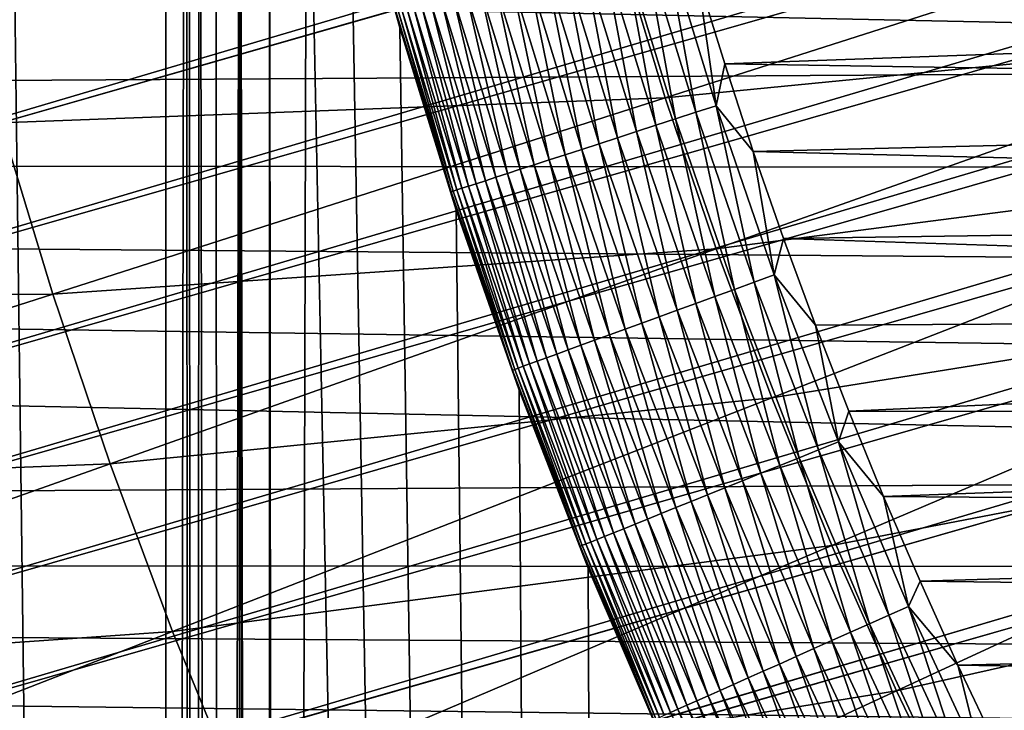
# Model space of a CAD drawing. Header units: millimetres. Extents: x -50 to 50, y -50 to 50.
# Tile 184 of 256: x -9.3 to -7.6, y -3.6 to -2.5. Entities that reach past the tile are written whole.
import ezdxf

# ---------------------------------------------------------------- set-up
doc = ezdxf.new("R2010")
doc.units = ezdxf.units.MM
doc.header["$LTSCALE"] = 65.185185
for name, color, linetype in [('1', 7, 'CONTINUOUS'), ('2', 7, 'CONTINUOUS'), ('24', 7, 'CONTINUOUS'), ('3', 7, 'CONTINUOUS'), ('36', 7, 'CONTINUOUS'), ('37', 7, 'CONTINUOUS'), ('5', 7, 'CONTINUOUS'), ('89', 7, 'CONTINUOUS')]:
    doc.layers.add(name, color=color, linetype=linetype)

msp = doc.modelspace()

# ---------------------------------------------------------------- linework, layer by layer
at = {"layer": '1', "color": 7, "linetype": 'Continuous', "true_color": 0xf5f5f5}
for points in [[(-4.5117, -2.5654), (-29.1788, -2.0398), (-4.6101, -2.3839), (-4.5117, -2.5654)], [(-29.1234, -2.7183), (-29.1788, -2.0398), (-4.5117, -2.5654), (-29.1234, -2.7183)], [(-4.4061, -2.7427), (-29.1234, -2.7183), (-4.5117, -2.5654), (-4.4061, -2.7427)], [(-4.1743, -3.0841), (-29.1234, -2.7183), (-4.2936, -2.9157), (-4.1743, -3.0841)], [(-4.0483, -3.2477), (-29.1234, -2.7183), (-4.1743, -3.0841), (-4.0483, -3.2477)], [(-29.0523, -3.3952), (-29.1234, -2.7183), (-4.0483, -3.2477), (-29.0523, -3.3952)], [(-4.2936, -2.9157), (-29.1234, -2.7183), (-4.4061, -2.7427), (-4.2936, -2.9157)], [(-3.916, -3.406), (-29.0523, -3.3952), (-4.0483, -3.2477), (-3.916, -3.406)], [(-3.7775, -3.559), (-29.0523, -3.3952), (-3.916, -3.406), (-3.7775, -3.559)], [(-3.633, -3.7064), (-29.0523, -3.3952), (-3.7775, -3.559), (-3.633, -3.7064)], [(-3.4828, -3.8479), (-29.0523, -3.3952), (-3.633, -3.7064), (-3.4828, -3.8479)], [(-3.327, -3.9834), (-29.0523, -3.3952), (-3.4828, -3.8479), (-3.327, -3.9834)], [(-28.9654, -4.0703), (-29.0523, -3.3952), (-3.327, -3.9834), (-28.9654, -4.0703)]]:
    msp.add_3dface(points, dxfattribs=at)
at = {"layer": '2', "color": 7, "linetype": 'Continuous', "true_color": 0xf5f5f5}
for points in [[(-9.0309, 27.8209, 4.3), (-9.6705, 27.6051, 4.3), (-9.0342, -21.9753, 4.3), (-9.0309, 27.8209, 4.3)], [(-9.0309, 27.8209, 4.3), (-9.0342, -21.9753, 4.3), (-9, 0, 4.3), (-9.0309, 27.8209, 4.3)], [(-9.2239, -21.4876, 4.3), (-9.6705, 27.6051, 4.3), (-9.3011, -21.3311, 4.3), (-9.2239, -21.4876, 4.3)], [(-9.1536, -21.6474, 4.3), (-9.6705, 27.6051, 4.3), (-9.2239, -21.4876, 4.3), (-9.1536, -21.6474, 4.3)], [(-9.0903, -21.81, 4.3), (-9.6705, 27.6051, 4.3), (-9.1536, -21.6474, 4.3), (-9.0903, -21.81, 4.3)], [(-9.0342, -21.9753, 4.3), (-9.6705, 27.6051, 4.3), (-9.0903, -21.81, 4.3), (-9.0342, -21.9753, 4.3)], [(-8.9854, -22.1428, 4.3), (-9, 0, 4.3), (-9.0342, -21.9753, 4.3), (-8.9854, -22.1428, 4.3)], [(-8.9944, -0.3178, 4.3), (-9, 0, 4.3), (-8.9854, -22.1428, 4.3), (-8.9944, -0.3178, 4.3)], [(-8.9776, -0.6348, 4.3), (-8.9944, -0.3178, 4.3), (-8.9854, -22.1428, 4.3), (-8.9776, -0.6348, 4.3)], [(-8.9439, -22.3123, 4.3), (-8.9776, -0.6348, 4.3), (-8.9854, -22.1428, 4.3), (-8.9439, -22.3123, 4.3)], [(-8.9496, -0.9513, 4.3), (-8.9776, -0.6348, 4.3), (-8.9439, -22.3123, 4.3), (-8.9496, -0.9513, 4.3)], [(-8.9104, -1.2665, 4.3), (-8.9496, -0.9513, 4.3), (-8.9439, -22.3123, 4.3), (-8.9104, -1.2665, 4.3)], [(-8.9099, -22.4835, 4.3), (-8.9104, -1.2665, 4.3), (-8.9439, -22.3123, 4.3), (-8.9099, -22.4835, 4.3)], [(-8.8602, -1.5802, 4.3), (-8.9104, -1.2665, 4.3), (-8.8643, -22.8295, 4.3), (-8.8602, -1.5802, 4.3)], [(-8.8643, -22.8295, 4.3), (-8.9104, -1.2665, 4.3), (-8.8833, -22.656, 4.3), (-8.8643, -22.8295, 4.3)], [(-8.8833, -22.656, 4.3), (-8.9104, -1.2665, 4.3), (-8.9099, -22.4835, 4.3), (-8.8833, -22.656, 4.3)], [(-8.8529, -23.0035, 4.3), (-8.8602, -1.5802, 4.3), (-8.8643, -22.8295, 4.3), (-8.8529, -23.0035, 4.3)], [(-8.7989, -1.8919, 4.3), (-8.8602, -1.5802, 4.3), (-8.8491, -23.1781, 4.3), (-8.7989, -1.8919, 4.3)], [(-8.8491, -23.1781, 4.3), (-8.8602, -1.5802, 4.3), (-8.8529, -23.0035, 4.3), (-8.8491, -23.1781, 4.3)], [(-8.2613, -28.0591, 4.3), (-8.7989, -1.8919, 4.3), (-8.8491, -23.1781, 4.3), (-8.2613, -28.0591, 4.3)], [(-8.7266, -2.2013, 4.3), (-8.7989, -1.8919, 4.3), (-8.2613, -28.0591, 4.3), (-8.7266, -2.2013, 4.3)], [(-8.6435, -2.5079, 4.3), (-8.7266, -2.2013, 4.3), (-8.2613, -28.0591, 4.3), (-8.6435, -2.5079, 4.3)], [(-8.5496, -2.8113, 4.3), (-8.6435, -2.5079, 4.3), (-8.2613, -28.0591, 4.3), (-8.5496, -2.8113, 4.3)], [(-8.4451, -3.1113, 4.3), (-8.5496, -2.8113, 4.3), (-8.2613, -28.0591, 4.3), (-8.4451, -3.1113, 4.3)], [(-8.33, -3.4074, 4.3), (-8.4451, -3.1113, 4.3), (-8.2613, -28.0591, 4.3), (-8.33, -3.4074, 4.3)], [(-8.2046, -3.6993, 4.3), (-8.33, -3.4074, 4.3), (-8.2613, -28.0591, 4.3), (-8.2046, -3.6993, 4.3)]]:
    msp.add_3dface(points, dxfattribs=at)
at = {"layer": '24', "color": 7, "linetype": 'Continuous', "true_color": 0xf5f5f5}
for points in [[(-8.7267, -2.2013, 10.2), (-8.6435, -2.5079, 10.2), (-8.6501, -2.4804, 10.2357), (-8.7267, -2.2013, 10.2)], [(-8.151, -2.6484, 10.695), (-8.2043, -2.3526, 10.6988), (-8.2385, -2.3623, 10.695), (-8.151, -2.6484, 10.695)], [(-8.1172, -2.6374, 10.6988), (-8.2043, -2.3526, 10.6988), (-8.151, -2.6484, 10.695), (-8.1172, -2.6374, 10.6988)], [(-8.1172, -2.6374, 10.6988), (-8.1479, -2.4212, 10.7), (-8.2043, -2.3526, 10.6988), (-8.1172, -2.6374, 10.6988)], [(-8.2174, -2.67, 10.6799), (-8.2723, -2.372, 10.6887), (-8.3056, -2.3816, 10.6799), (-8.2174, -2.67, 10.6799)], [(-8.1845, -2.6593, 10.6887), (-8.2385, -2.3623, 10.695), (-8.2723, -2.372, 10.6887), (-8.1845, -2.6593, 10.6887)], [(-8.1845, -2.6593, 10.6887), (-8.2723, -2.372, 10.6887), (-8.2174, -2.67, 10.6799), (-8.1845, -2.6593, 10.6887)], [(-8.151, -2.6484, 10.695), (-8.2385, -2.3623, 10.695), (-8.1845, -2.6593, 10.6887), (-8.151, -2.6484, 10.695)], [(-8.2811, -2.6907, 10.655), (-8.3382, -2.3909, 10.6687), (-8.3699, -2.4, 10.655), (-8.2811, -2.6907, 10.655)], [(-8.2497, -2.6805, 10.6687), (-8.3056, -2.3816, 10.6799), (-8.3382, -2.3909, 10.6687), (-8.2497, -2.6805, 10.6687)], [(-8.2497, -2.6805, 10.6687), (-8.3382, -2.3909, 10.6687), (-8.2811, -2.6907, 10.655), (-8.2497, -2.6805, 10.6687)], [(-8.2174, -2.67, 10.6799), (-8.3056, -2.3816, 10.6799), (-8.2497, -2.6805, 10.6687), (-8.2174, -2.67, 10.6799)], [(-8.3407, -2.7101, 10.6209), (-8.4006, -2.4088, 10.6391), (-8.4302, -2.4173, 10.6209), (-8.3407, -2.7101, 10.6209)], [(-8.3115, -2.7006, 10.6391), (-8.3699, -2.4, 10.655), (-8.4006, -2.4088, 10.6391), (-8.3115, -2.7006, 10.6391)], [(-8.3115, -2.7006, 10.6391), (-8.4006, -2.4088, 10.6391), (-8.3407, -2.7101, 10.6209), (-8.3115, -2.7006, 10.6391)], [(-8.2811, -2.6907, 10.655), (-8.3699, -2.4, 10.655), (-8.3115, -2.7006, 10.6391), (-8.2811, -2.6907, 10.655)], [(-8.3951, -2.7277, 10.5781), (-8.4584, -2.4254, 10.6005), (-8.4852, -2.4331, 10.5781), (-8.3951, -2.7277, 10.5781)], [(-8.3686, -2.7191, 10.6005), (-8.4302, -2.4173, 10.6209), (-8.4584, -2.4254, 10.6005), (-8.3686, -2.7191, 10.6005)], [(-8.3686, -2.7191, 10.6005), (-8.4584, -2.4254, 10.6005), (-8.3951, -2.7277, 10.5781), (-8.3686, -2.7191, 10.6005)], [(-8.3407, -2.7101, 10.6209), (-8.4302, -2.4173, 10.6209), (-8.3686, -2.7191, 10.6005), (-8.3407, -2.7101, 10.6209)], [(-8.1028, -2.5679, 10.7), (-8.1479, -2.4212, 10.7), (-8.1172, -2.6374, 10.6988), (-8.1028, -2.5679, 10.7)], [(-8.4432, -2.7433, 10.5277), (-8.5103, -2.4403, 10.5538), (-8.5338, -2.447, 10.5277), (-8.4432, -2.7433, 10.5277)], [(-8.42, -2.7358, 10.5538), (-8.4852, -2.4331, 10.5781), (-8.5103, -2.4403, 10.5538), (-8.42, -2.7358, 10.5538)], [(-8.42, -2.7358, 10.5538), (-8.5103, -2.4403, 10.5538), (-8.4432, -2.7433, 10.5277), (-8.42, -2.7358, 10.5538)], [(-8.3951, -2.7277, 10.5781), (-8.4852, -2.4331, 10.5781), (-8.42, -2.7358, 10.5538), (-8.3951, -2.7277, 10.5781)], [(-8.4839, -2.7566, 10.4705), (-8.5553, -2.4532, 10.4999), (-8.5749, -2.4588, 10.4705), (-8.4839, -2.7566, 10.4705)], [(-8.4645, -2.7503, 10.4999), (-8.5338, -2.447, 10.5277), (-8.5553, -2.4532, 10.4999), (-8.4645, -2.7503, 10.4999)], [(-8.4645, -2.7503, 10.4999), (-8.5553, -2.4532, 10.4999), (-8.4839, -2.7566, 10.4705), (-8.4645, -2.7503, 10.4999)], [(-8.4432, -2.7433, 10.5277), (-8.5338, -2.447, 10.5277), (-8.4645, -2.7503, 10.4999), (-8.4432, -2.7433, 10.5277)], [(-8.5402, -2.7749, 10.341), (-8.621, -2.472, 10.3749), (-8.6319, -2.4751, 10.341), (-8.5402, -2.7749, 10.341)], [(-8.5295, -2.7714, 10.3749), (-8.6079, -2.4683, 10.4079), (-8.621, -2.472, 10.3749), (-8.5295, -2.7714, 10.3749)], [(-8.5295, -2.7714, 10.3749), (-8.621, -2.472, 10.3749), (-8.5402, -2.7749, 10.341), (-8.5295, -2.7714, 10.3749)], [(-8.5165, -2.7672, 10.4079), (-8.5925, -2.4638, 10.4398), (-8.6079, -2.4683, 10.4079), (-8.5165, -2.7672, 10.4079)], [(-8.5165, -2.7672, 10.4079), (-8.6079, -2.4683, 10.4079), (-8.5295, -2.7714, 10.3749), (-8.5165, -2.7672, 10.4079)], [(-8.5012, -2.7622, 10.4398), (-8.5749, -2.4588, 10.4705), (-8.5925, -2.4638, 10.4398), (-8.5012, -2.7622, 10.4398)], [(-8.5012, -2.7622, 10.4398), (-8.5925, -2.4638, 10.4398), (-8.5165, -2.7672, 10.4079), (-8.5012, -2.7622, 10.4398)], [(-8.4839, -2.7566, 10.4705), (-8.5749, -2.4588, 10.4705), (-8.5012, -2.7622, 10.4398), (-8.4839, -2.7566, 10.4705)], [(-8.5583, -2.7808, 10.2357), (-8.6465, -2.4793, 10.2712), (-8.6501, -2.4804, 10.2357), (-8.5583, -2.7808, 10.2357)], [(-8.6435, -2.5079, 10.2), (-8.5583, -2.7808, 10.2357), (-8.6501, -2.4804, 10.2357), (-8.6435, -2.5079, 10.2)], [(-8.5547, -2.7796, 10.2712), (-8.6404, -2.4776, 10.3064), (-8.6465, -2.4793, 10.2712), (-8.5547, -2.7796, 10.2712)], [(-8.5547, -2.7796, 10.2712), (-8.6465, -2.4793, 10.2712), (-8.5583, -2.7808, 10.2357), (-8.5547, -2.7796, 10.2712)], [(-8.5486, -2.7776, 10.3064), (-8.6319, -2.4751, 10.341), (-8.6404, -2.4776, 10.3064), (-8.5486, -2.7776, 10.3064)], [(-8.5486, -2.7776, 10.3064), (-8.6404, -2.4776, 10.3064), (-8.5547, -2.7796, 10.2712), (-8.5486, -2.7776, 10.3064)], [(-8.5402, -2.7749, 10.341), (-8.6319, -2.4751, 10.341), (-8.5486, -2.7776, 10.3064), (-8.5402, -2.7749, 10.341)], [(-8.6435, -2.5079, 10.2), (-8.5496, -2.8113, 10.2), (-8.5583, -2.7808, 10.2357), (-8.6435, -2.5079, 10.2)], [(-8.0552, -2.7137, 10.7), (-8.1028, -2.5679, 10.7), (-8.1172, -2.6374, 10.6988), (-8.0552, -2.7137, 10.7)], [(-8.0536, -2.9313, 10.695), (-8.1172, -2.6374, 10.6988), (-8.151, -2.6484, 10.695), (-8.0536, -2.9313, 10.695)], [(-8.0202, -2.9191, 10.6988), (-8.1172, -2.6374, 10.6988), (-8.0536, -2.9313, 10.695), (-8.0202, -2.9191, 10.6988)], [(-8.0202, -2.9191, 10.6988), (-8.0552, -2.7137, 10.7), (-8.1172, -2.6374, 10.6988), (-8.0202, -2.9191, 10.6988)], [(-8.0867, -2.9433, 10.6887), (-8.151, -2.6484, 10.695), (-8.1845, -2.6593, 10.6887), (-8.0867, -2.9433, 10.6887)], [(-8.0536, -2.9313, 10.695), (-8.151, -2.6484, 10.695), (-8.0867, -2.9433, 10.6887), (-8.0536, -2.9313, 10.695)], [(-8.1511, -2.9668, 10.6687), (-8.2174, -2.67, 10.6799), (-8.2497, -2.6805, 10.6687), (-8.1511, -2.9668, 10.6687)], [(-8.1192, -2.9552, 10.6799), (-8.1845, -2.6593, 10.6887), (-8.2174, -2.67, 10.6799), (-8.1192, -2.9552, 10.6799)], [(-8.1192, -2.9552, 10.6799), (-8.2174, -2.67, 10.6799), (-8.1511, -2.9668, 10.6687), (-8.1192, -2.9552, 10.6799)], [(-8.0867, -2.9433, 10.6887), (-8.1845, -2.6593, 10.6887), (-8.1192, -2.9552, 10.6799), (-8.0867, -2.9433, 10.6887)], [(-8.1821, -2.978, 10.655), (-8.2497, -2.6805, 10.6687), (-8.2811, -2.6907, 10.655), (-8.1821, -2.978, 10.655)], [(-8.1511, -2.9668, 10.6687), (-8.2497, -2.6805, 10.6687), (-8.1821, -2.978, 10.655), (-8.1511, -2.9668, 10.6687)], [(-8.241, -2.9995, 10.6209), (-8.3115, -2.7006, 10.6391), (-8.3407, -2.7101, 10.6209), (-8.241, -2.9995, 10.6209)], [(-8.2121, -2.989, 10.6391), (-8.2811, -2.6907, 10.655), (-8.3115, -2.7006, 10.6391), (-8.2121, -2.989, 10.6391)], [(-8.2121, -2.989, 10.6391), (-8.3115, -2.7006, 10.6391), (-8.241, -2.9995, 10.6209), (-8.2121, -2.989, 10.6391)], [(-8.1821, -2.978, 10.655), (-8.2811, -2.6907, 10.655), (-8.2121, -2.989, 10.6391), (-8.1821, -2.978, 10.655)], [(-8.2948, -3.0191, 10.5781), (-8.3686, -2.7191, 10.6005), (-8.3951, -2.7277, 10.5781), (-8.2948, -3.0191, 10.5781)], [(-8.2686, -3.0095, 10.6005), (-8.3407, -2.7101, 10.6209), (-8.3686, -2.7191, 10.6005), (-8.2686, -3.0095, 10.6005)], [(-8.2686, -3.0095, 10.6005), (-8.3686, -2.7191, 10.6005), (-8.2948, -3.0191, 10.5781), (-8.2686, -3.0095, 10.6005)], [(-8.241, -2.9995, 10.6209), (-8.3407, -2.7101, 10.6209), (-8.2686, -3.0095, 10.6005), (-8.241, -2.9995, 10.6209)], [(-8.0049, -2.8587, 10.7), (-8.0552, -2.7137, 10.7), (-8.0202, -2.9191, 10.6988), (-8.0049, -2.8587, 10.7)], [(-8.3423, -3.0363, 10.5277), (-8.42, -2.7358, 10.5538), (-8.4432, -2.7433, 10.5277), (-8.3423, -3.0363, 10.5277)], [(-8.3194, -3.028, 10.5538), (-8.3951, -2.7277, 10.5781), (-8.42, -2.7358, 10.5538), (-8.3194, -3.028, 10.5538)], [(-8.3194, -3.028, 10.5538), (-8.42, -2.7358, 10.5538), (-8.3423, -3.0363, 10.5277), (-8.3194, -3.028, 10.5538)], [(-8.2948, -3.0191, 10.5781), (-8.3951, -2.7277, 10.5781), (-8.3194, -3.028, 10.5538), (-8.2948, -3.0191, 10.5781)], [(-8.3825, -3.051, 10.4705), (-8.4645, -2.7503, 10.4999), (-8.4839, -2.7566, 10.4705), (-8.3825, -3.051, 10.4705)], [(-8.3634, -3.044, 10.4999), (-8.4432, -2.7433, 10.5277), (-8.4645, -2.7503, 10.4999), (-8.3634, -3.044, 10.4999)], [(-8.3634, -3.044, 10.4999), (-8.4645, -2.7503, 10.4999), (-8.3825, -3.051, 10.4705), (-8.3634, -3.044, 10.4999)], [(-8.3423, -3.0363, 10.5277), (-8.4432, -2.7433, 10.5277), (-8.3634, -3.044, 10.4999), (-8.3423, -3.0363, 10.5277)], [(-8.4276, -3.0674, 10.3749), (-8.5165, -2.7672, 10.4079), (-8.5295, -2.7714, 10.3749), (-8.4276, -3.0674, 10.3749)], [(-8.4147, -3.0627, 10.4079), (-8.5012, -2.7622, 10.4398), (-8.5165, -2.7672, 10.4079), (-8.4147, -3.0627, 10.4079)], [(-8.4147, -3.0627, 10.4079), (-8.5165, -2.7672, 10.4079), (-8.4276, -3.0674, 10.3749), (-8.4147, -3.0627, 10.4079)], [(-8.3997, -3.0572, 10.4398), (-8.4839, -2.7566, 10.4705), (-8.5012, -2.7622, 10.4398), (-8.3997, -3.0572, 10.4398)], [(-8.3997, -3.0572, 10.4398), (-8.5012, -2.7622, 10.4398), (-8.4147, -3.0627, 10.4079), (-8.3997, -3.0572, 10.4398)], [(-8.3825, -3.051, 10.4705), (-8.4839, -2.7566, 10.4705), (-8.3997, -3.0572, 10.4398), (-8.3825, -3.051, 10.4705)], [(-8.456, -3.0777, 10.2357), (-8.5547, -2.7796, 10.2712), (-8.5583, -2.7808, 10.2357), (-8.456, -3.0777, 10.2357)], [(-8.5496, -2.8113, 10.2), (-8.456, -3.0777, 10.2357), (-8.5583, -2.7808, 10.2357), (-8.5496, -2.8113, 10.2)], [(-8.4524, -3.0764, 10.2712), (-8.5486, -2.7776, 10.3064), (-8.5547, -2.7796, 10.2712), (-8.4524, -3.0764, 10.2712)], [(-8.4524, -3.0764, 10.2712), (-8.5547, -2.7796, 10.2712), (-8.456, -3.0777, 10.2357), (-8.4524, -3.0764, 10.2712)], [(-8.4465, -3.0743, 10.3064), (-8.5402, -2.7749, 10.341), (-8.5486, -2.7776, 10.3064), (-8.4465, -3.0743, 10.3064)], [(-8.4465, -3.0743, 10.3064), (-8.5486, -2.7776, 10.3064), (-8.4524, -3.0764, 10.2712), (-8.4465, -3.0743, 10.3064)], [(-8.4382, -3.0712, 10.341), (-8.5295, -2.7714, 10.3749), (-8.5402, -2.7749, 10.341), (-8.4382, -3.0712, 10.341)], [(-8.4382, -3.0712, 10.341), (-8.5402, -2.7749, 10.341), (-8.4465, -3.0743, 10.3064), (-8.4382, -3.0712, 10.341)], [(-8.4276, -3.0674, 10.3749), (-8.5295, -2.7714, 10.3749), (-8.4382, -3.0712, 10.341), (-8.4276, -3.0674, 10.3749)], [(-8.5496, -2.8113, 10.2), (-8.4451, -3.1113, 10.2), (-8.456, -3.0777, 10.2357), (-8.5496, -2.8113, 10.2)], [(-7.9519, -3.0028, 10.7), (-8.0049, -2.8587, 10.7), (-8.0202, -2.9191, 10.6988), (-7.9519, -3.0028, 10.7)], [(-7.979, -3.2237, 10.6887), (-8.0536, -2.9313, 10.695), (-8.0867, -2.9433, 10.6887), (-7.979, -3.2237, 10.6887)], [(-7.9464, -3.2106, 10.695), (-8.0202, -2.9191, 10.6988), (-8.0536, -2.9313, 10.695), (-7.9464, -3.2106, 10.695)], [(-7.9464, -3.2106, 10.695), (-8.0536, -2.9313, 10.695), (-7.979, -3.2237, 10.6887), (-7.9464, -3.2106, 10.695)], [(-7.9135, -3.1973, 10.6988), (-8.0202, -2.9191, 10.6988), (-7.9464, -3.2106, 10.695), (-7.9135, -3.1973, 10.6988)], [(-7.9135, -3.1973, 10.6988), (-7.9519, -3.0028, 10.7), (-8.0202, -2.9191, 10.6988), (-7.9135, -3.1973, 10.6988)], [(-8.0111, -3.2367, 10.6799), (-8.0867, -2.9433, 10.6887), (-8.1192, -2.9552, 10.6799), (-8.0111, -3.2367, 10.6799)], [(-7.979, -3.2237, 10.6887), (-8.0867, -2.9433, 10.6887), (-8.0111, -3.2367, 10.6799), (-7.979, -3.2237, 10.6887)], [(-8.0426, -3.2494, 10.6687), (-8.1192, -2.9552, 10.6799), (-8.1511, -2.9668, 10.6687), (-8.0426, -3.2494, 10.6687)], [(-8.0111, -3.2367, 10.6799), (-8.1192, -2.9552, 10.6799), (-8.0426, -3.2494, 10.6687), (-8.0111, -3.2367, 10.6799)], [(-8.1028, -3.2738, 10.6391), (-8.1821, -2.978, 10.655), (-8.2121, -2.989, 10.6391), (-8.1028, -3.2738, 10.6391)], [(-8.0732, -3.2618, 10.655), (-8.1511, -2.9668, 10.6687), (-8.1821, -2.978, 10.655), (-8.0732, -3.2618, 10.655)], [(-8.0732, -3.2618, 10.655), (-8.1821, -2.978, 10.655), (-8.1028, -3.2738, 10.6391), (-8.0732, -3.2618, 10.655)], [(-8.0426, -3.2494, 10.6687), (-8.1511, -2.9668, 10.6687), (-8.0732, -3.2618, 10.655), (-8.0426, -3.2494, 10.6687)], [(-8.1313, -3.2853, 10.6209), (-8.2121, -2.989, 10.6391), (-8.241, -2.9995, 10.6209), (-8.1313, -3.2853, 10.6209)], [(-8.1028, -3.2738, 10.6391), (-8.2121, -2.989, 10.6391), (-8.1313, -3.2853, 10.6209), (-8.1028, -3.2738, 10.6391)], [(-8.1844, -3.3067, 10.5781), (-8.2686, -3.0095, 10.6005), (-8.2948, -3.0191, 10.5781), (-8.1844, -3.3067, 10.5781)], [(-8.1586, -3.2963, 10.6005), (-8.241, -2.9995, 10.6209), (-8.2686, -3.0095, 10.6005), (-8.1586, -3.2963, 10.6005)], [(-8.1586, -3.2963, 10.6005), (-8.2686, -3.0095, 10.6005), (-8.1844, -3.3067, 10.5781), (-8.1586, -3.2963, 10.6005)], [(-8.1313, -3.2853, 10.6209), (-8.241, -2.9995, 10.6209), (-8.1586, -3.2963, 10.6005), (-8.1313, -3.2853, 10.6209)], [(-7.8964, -3.1459, 10.7), (-7.9519, -3.0028, 10.7), (-7.9135, -3.1973, 10.6988), (-7.8964, -3.1459, 10.7)], [(-8.2312, -3.3256, 10.5277), (-8.3194, -3.028, 10.5538), (-8.3423, -3.0363, 10.5277), (-8.2312, -3.3256, 10.5277)], [(-8.2086, -3.3165, 10.5538), (-8.2948, -3.0191, 10.5781), (-8.3194, -3.028, 10.5538), (-8.2086, -3.3165, 10.5538)], [(-8.2086, -3.3165, 10.5538), (-8.3194, -3.028, 10.5538), (-8.2312, -3.3256, 10.5277), (-8.2086, -3.3165, 10.5538)], [(-8.1844, -3.3067, 10.5781), (-8.2948, -3.0191, 10.5781), (-8.2086, -3.3165, 10.5538), (-8.1844, -3.3067, 10.5781)], [(-8.2709, -3.3417, 10.4705), (-8.3634, -3.044, 10.4999), (-8.3825, -3.051, 10.4705), (-8.2709, -3.3417, 10.4705)], [(-8.252, -3.334, 10.4999), (-8.3423, -3.0363, 10.5277), (-8.3634, -3.044, 10.4999), (-8.252, -3.334, 10.4999)], [(-8.252, -3.334, 10.4999), (-8.3634, -3.044, 10.4999), (-8.2709, -3.3417, 10.4705), (-8.252, -3.334, 10.4999)], [(-8.2312, -3.3256, 10.5277), (-8.3423, -3.0363, 10.5277), (-8.252, -3.334, 10.4999), (-8.2312, -3.3256, 10.5277)], [(-8.3154, -3.3596, 10.3749), (-8.4147, -3.0627, 10.4079), (-8.4276, -3.0674, 10.3749), (-8.3154, -3.3596, 10.3749)], [(-8.3027, -3.3545, 10.4079), (-8.3997, -3.0572, 10.4398), (-8.4147, -3.0627, 10.4079), (-8.3027, -3.3545, 10.4079)], [(-8.3027, -3.3545, 10.4079), (-8.4147, -3.0627, 10.4079), (-8.3154, -3.3596, 10.3749), (-8.3027, -3.3545, 10.4079)], [(-8.2879, -3.3485, 10.4398), (-8.3825, -3.051, 10.4705), (-8.3997, -3.0572, 10.4398), (-8.2879, -3.3485, 10.4398)], [(-8.2879, -3.3485, 10.4398), (-8.3997, -3.0572, 10.4398), (-8.3027, -3.3545, 10.4079), (-8.2879, -3.3485, 10.4398)], [(-8.2709, -3.3417, 10.4705), (-8.3825, -3.051, 10.4705), (-8.2879, -3.3485, 10.4398), (-8.2709, -3.3417, 10.4705)], [(-8.3435, -3.371, 10.2357), (-8.4524, -3.0764, 10.2712), (-8.456, -3.0777, 10.2357), (-8.3435, -3.371, 10.2357)], [(-8.4451, -3.1113, 10.2), (-8.3435, -3.371, 10.2357), (-8.456, -3.0777, 10.2357), (-8.4451, -3.1113, 10.2)], [(-8.3399, -3.3696, 10.2712), (-8.4465, -3.0743, 10.3064), (-8.4524, -3.0764, 10.2712), (-8.3399, -3.3696, 10.2712)], [(-8.3399, -3.3696, 10.2712), (-8.4524, -3.0764, 10.2712), (-8.3435, -3.371, 10.2357), (-8.3399, -3.3696, 10.2712)], [(-8.334, -3.3672, 10.3064), (-8.4382, -3.0712, 10.341), (-8.4465, -3.0743, 10.3064), (-8.334, -3.3672, 10.3064)], [(-8.334, -3.3672, 10.3064), (-8.4465, -3.0743, 10.3064), (-8.3399, -3.3696, 10.2712), (-8.334, -3.3672, 10.3064)], [(-8.3258, -3.3639, 10.341), (-8.4276, -3.0674, 10.3749), (-8.4382, -3.0712, 10.341), (-8.3258, -3.3639, 10.341)], [(-8.3258, -3.3639, 10.341), (-8.4382, -3.0712, 10.341), (-8.334, -3.3672, 10.3064), (-8.3258, -3.3639, 10.341)], [(-8.3154, -3.3596, 10.3749), (-8.4276, -3.0674, 10.3749), (-8.3258, -3.3639, 10.341), (-8.3154, -3.3596, 10.3749)], [(-8.4451, -3.1113, 10.2), (-8.33, -3.4074, 10.2), (-8.3435, -3.371, 10.2357), (-8.4451, -3.1113, 10.2)], [(-7.8383, -3.2879, 10.7), (-7.8964, -3.1459, 10.7), (-7.9135, -3.1973, 10.6988), (-7.8383, -3.2879, 10.7)], [(-7.8617, -3.5002, 10.6887), (-7.9464, -3.2106, 10.695), (-7.979, -3.2237, 10.6887), (-7.8617, -3.5002, 10.6887)], [(-7.8295, -3.4859, 10.695), (-7.9135, -3.1973, 10.6988), (-7.9464, -3.2106, 10.695), (-7.8295, -3.4859, 10.695)], [(-7.8295, -3.4859, 10.695), (-7.9464, -3.2106, 10.695), (-7.8617, -3.5002, 10.6887), (-7.8295, -3.4859, 10.695)], [(-7.7971, -3.4715, 10.6988), (-7.9135, -3.1973, 10.6988), (-7.8295, -3.4859, 10.695), (-7.7971, -3.4715, 10.6988)], [(-7.7971, -3.4715, 10.6988), (-7.8383, -3.2879, 10.7), (-7.9135, -3.1973, 10.6988), (-7.7971, -3.4715, 10.6988)], [(-7.8933, -3.5143, 10.6799), (-7.979, -3.2237, 10.6887), (-8.0111, -3.2367, 10.6799), (-7.8933, -3.5143, 10.6799)], [(-7.8617, -3.5002, 10.6887), (-7.979, -3.2237, 10.6887), (-7.8933, -3.5143, 10.6799), (-7.8617, -3.5002, 10.6887)], [(-7.9243, -3.5281, 10.6687), (-8.0111, -3.2367, 10.6799), (-8.0426, -3.2494, 10.6687), (-7.9243, -3.5281, 10.6687)], [(-7.8933, -3.5143, 10.6799), (-8.0111, -3.2367, 10.6799), (-7.9243, -3.5281, 10.6687), (-7.8933, -3.5143, 10.6799)], [(-7.9544, -3.5415, 10.655), (-8.0426, -3.2494, 10.6687), (-8.0732, -3.2618, 10.655), (-7.9544, -3.5415, 10.655)], [(-7.9243, -3.5281, 10.6687), (-8.0426, -3.2494, 10.6687), (-7.9544, -3.5415, 10.655), (-7.9243, -3.5281, 10.6687)], [(-8.0117, -3.5671, 10.6209), (-8.1028, -3.2738, 10.6391), (-8.1313, -3.2853, 10.6209), (-8.0117, -3.5671, 10.6209)], [(-7.9836, -3.5545, 10.6391), (-8.0732, -3.2618, 10.655), (-8.1028, -3.2738, 10.6391), (-7.9836, -3.5545, 10.6391)], [(-7.9836, -3.5545, 10.6391), (-8.1028, -3.2738, 10.6391), (-8.0117, -3.5671, 10.6209), (-7.9836, -3.5545, 10.6391)], [(-7.9544, -3.5415, 10.655), (-8.0732, -3.2618, 10.655), (-7.9836, -3.5545, 10.6391), (-7.9544, -3.5415, 10.655)], [(-8.0386, -3.579, 10.6005), (-8.1313, -3.2853, 10.6209), (-8.1586, -3.2963, 10.6005), (-8.0386, -3.579, 10.6005)], [(-8.0117, -3.5671, 10.6209), (-8.1313, -3.2853, 10.6209), (-8.0386, -3.579, 10.6005), (-8.0117, -3.5671, 10.6209)], [(-7.7777, -3.4289, 10.7), (-7.8383, -3.2879, 10.7), (-7.7971, -3.4715, 10.6988), (-7.7777, -3.4289, 10.7)], [(-8.0879, -3.601, 10.5538), (-8.1844, -3.3067, 10.5781), (-8.2086, -3.3165, 10.5538), (-8.0879, -3.601, 10.5538)], [(-8.064, -3.5903, 10.5781), (-8.1586, -3.2963, 10.6005), (-8.1844, -3.3067, 10.5781), (-8.064, -3.5903, 10.5781)], [(-8.064, -3.5903, 10.5781), (-8.1844, -3.3067, 10.5781), (-8.0879, -3.601, 10.5538), (-8.064, -3.5903, 10.5781)], [(-8.0386, -3.579, 10.6005), (-8.1586, -3.2963, 10.6005), (-8.064, -3.5903, 10.5781), (-8.0386, -3.579, 10.6005)], [(-8.1306, -3.62, 10.4999), (-8.2312, -3.3256, 10.5277), (-8.252, -3.334, 10.4999), (-8.1306, -3.62, 10.4999)], [(-8.1101, -3.6109, 10.5277), (-8.2086, -3.3165, 10.5538), (-8.2312, -3.3256, 10.5277), (-8.1101, -3.6109, 10.5277)], [(-8.1101, -3.6109, 10.5277), (-8.2312, -3.3256, 10.5277), (-8.1306, -3.62, 10.4999), (-8.1101, -3.6109, 10.5277)], [(-8.0879, -3.601, 10.5538), (-8.2086, -3.3165, 10.5538), (-8.1101, -3.6109, 10.5277), (-8.0879, -3.601, 10.5538)], [(-8.1659, -3.6357, 10.4398), (-8.2709, -3.3417, 10.4705), (-8.2879, -3.3485, 10.4398), (-8.1659, -3.6357, 10.4398)], [(-8.1493, -3.6283, 10.4705), (-8.252, -3.334, 10.4999), (-8.2709, -3.3417, 10.4705), (-8.1493, -3.6283, 10.4705)], [(-8.1493, -3.6283, 10.4705), (-8.2709, -3.3417, 10.4705), (-8.1659, -3.6357, 10.4398), (-8.1493, -3.6283, 10.4705)], [(-8.1306, -3.62, 10.4999), (-8.252, -3.334, 10.4999), (-8.1493, -3.6283, 10.4705), (-8.1306, -3.62, 10.4999)], [(-8.2034, -3.6524, 10.341), (-8.3154, -3.3596, 10.3749), (-8.3258, -3.3639, 10.341), (-8.2034, -3.6524, 10.341)], [(-8.1931, -3.6478, 10.3749), (-8.3027, -3.3545, 10.4079), (-8.3154, -3.3596, 10.3749), (-8.1931, -3.6478, 10.3749)], [(-8.1931, -3.6478, 10.3749), (-8.3154, -3.3596, 10.3749), (-8.2034, -3.6524, 10.341), (-8.1931, -3.6478, 10.3749)], [(-8.1806, -3.6422, 10.4079), (-8.2879, -3.3485, 10.4398), (-8.3027, -3.3545, 10.4079), (-8.1806, -3.6422, 10.4079)], [(-8.1806, -3.6422, 10.4079), (-8.3027, -3.3545, 10.4079), (-8.1931, -3.6478, 10.3749), (-8.1806, -3.6422, 10.4079)], [(-8.1659, -3.6357, 10.4398), (-8.2879, -3.3485, 10.4398), (-8.1806, -3.6422, 10.4079), (-8.1659, -3.6357, 10.4398)], [(-8.2207, -3.6601, 10.2357), (-8.3399, -3.3696, 10.2712), (-8.3435, -3.371, 10.2357), (-8.2207, -3.6601, 10.2357)], [(-8.33, -3.4074, 10.2), (-8.2207, -3.6601, 10.2357), (-8.3435, -3.371, 10.2357), (-8.33, -3.4074, 10.2)], [(-8.2173, -3.6586, 10.2712), (-8.334, -3.3672, 10.3064), (-8.3399, -3.3696, 10.2712), (-8.2173, -3.6586, 10.2712)], [(-8.2173, -3.6586, 10.2712), (-8.3399, -3.3696, 10.2712), (-8.2207, -3.6601, 10.2357), (-8.2173, -3.6586, 10.2712)], [(-8.2115, -3.656, 10.3064), (-8.3258, -3.3639, 10.341), (-8.334, -3.3672, 10.3064), (-8.2115, -3.656, 10.3064)], [(-8.2115, -3.656, 10.3064), (-8.334, -3.3672, 10.3064), (-8.2173, -3.6586, 10.2712), (-8.2115, -3.656, 10.3064)], [(-8.2034, -3.6524, 10.341), (-8.3258, -3.3639, 10.341), (-8.2115, -3.656, 10.3064), (-8.2034, -3.6524, 10.341)], [(-8.33, -3.4074, 10.2), (-8.2046, -3.6993, 10.2), (-8.2207, -3.6601, 10.2357), (-8.33, -3.4074, 10.2)], [(-7.7145, -3.5688, 10.7), (-7.7777, -3.4289, 10.7), (-7.7971, -3.4715, 10.6988), (-7.7145, -3.5688, 10.7)], [(-7.7031, -3.7571, 10.695), (-7.7971, -3.4715, 10.6988), (-7.8295, -3.4859, 10.695), (-7.7031, -3.7571, 10.695)], [(-7.6712, -3.7415, 10.6988), (-7.7971, -3.4715, 10.6988), (-7.7031, -3.7571, 10.695), (-7.6712, -3.7415, 10.6988)], [(-7.6712, -3.7415, 10.6988), (-7.7145, -3.5688, 10.7), (-7.7971, -3.4715, 10.6988), (-7.6712, -3.7415, 10.6988)], [(-7.7347, -3.7725, 10.6887), (-7.8295, -3.4859, 10.695), (-7.8617, -3.5002, 10.6887), (-7.7347, -3.7725, 10.6887)], [(-7.7031, -3.7571, 10.695), (-7.8295, -3.4859, 10.695), (-7.7347, -3.7725, 10.6887), (-7.7031, -3.7571, 10.695)], [(-7.7658, -3.7877, 10.6799), (-7.8617, -3.5002, 10.6887), (-7.8933, -3.5143, 10.6799), (-7.7658, -3.7877, 10.6799)], [(-7.7347, -3.7725, 10.6887), (-7.8617, -3.5002, 10.6887), (-7.7658, -3.7877, 10.6799), (-7.7347, -3.7725, 10.6887)], [(-7.7963, -3.8025, 10.6687), (-7.8933, -3.5143, 10.6799), (-7.9243, -3.5281, 10.6687), (-7.7963, -3.8025, 10.6687)], [(-7.7658, -3.7877, 10.6799), (-7.8933, -3.5143, 10.6799), (-7.7963, -3.8025, 10.6687), (-7.7658, -3.7877, 10.6799)], [(-7.826, -3.817, 10.655), (-7.9243, -3.5281, 10.6687), (-7.9544, -3.5415, 10.655), (-7.826, -3.817, 10.655)], [(-7.7963, -3.8025, 10.6687), (-7.9243, -3.5281, 10.6687), (-7.826, -3.817, 10.655), (-7.7963, -3.8025, 10.6687)], [(-7.8824, -3.8445, 10.6209), (-7.9836, -3.5545, 10.6391), (-8.0117, -3.5671, 10.6209), (-7.8824, -3.8445, 10.6209)], [(-7.8547, -3.831, 10.6391), (-7.9544, -3.5415, 10.655), (-7.9836, -3.5545, 10.6391), (-7.8547, -3.831, 10.6391)], [(-7.8547, -3.831, 10.6391), (-7.9836, -3.5545, 10.6391), (-7.8824, -3.8445, 10.6209), (-7.8547, -3.831, 10.6391)], [(-7.826, -3.817, 10.655), (-7.9544, -3.5415, 10.655), (-7.8547, -3.831, 10.6391), (-7.826, -3.817, 10.655)], [(-7.9088, -3.8574, 10.6005), (-8.0117, -3.5671, 10.6209), (-8.0386, -3.579, 10.6005), (-7.9088, -3.8574, 10.6005)], [(-7.8824, -3.8445, 10.6209), (-8.0117, -3.5671, 10.6209), (-7.9088, -3.8574, 10.6005), (-7.8824, -3.8445, 10.6209)], [(-7.6488, -3.7075, 10.7), (-7.7145, -3.5688, 10.7), (-7.6712, -3.7415, 10.6988), (-7.6488, -3.7075, 10.7)], [(-7.9338, -3.8696, 10.5781), (-8.0386, -3.579, 10.6005), (-8.064, -3.5903, 10.5781), (-7.9338, -3.8696, 10.5781)], [(-7.9088, -3.8574, 10.6005), (-8.0386, -3.579, 10.6005), (-7.9338, -3.8696, 10.5781), (-7.9088, -3.8574, 10.6005)], [(-7.9792, -3.8917, 10.5277), (-8.0879, -3.601, 10.5538), (-8.1101, -3.6109, 10.5277), (-7.9792, -3.8917, 10.5277)], [(-7.9573, -3.881, 10.5538), (-8.064, -3.5903, 10.5781), (-8.0879, -3.601, 10.5538), (-7.9573, -3.881, 10.5538)], [(-7.9573, -3.881, 10.5538), (-8.0879, -3.601, 10.5538), (-7.9792, -3.8917, 10.5277), (-7.9573, -3.881, 10.5538)], [(-7.9338, -3.8696, 10.5781), (-8.064, -3.5903, 10.5781), (-7.9573, -3.881, 10.5538), (-7.9338, -3.8696, 10.5781)], [(-8.0177, -3.9105, 10.4705), (-8.1306, -3.62, 10.4999), (-8.1493, -3.6283, 10.4705), (-8.0177, -3.9105, 10.4705)], [(-7.9994, -3.9015, 10.4999), (-8.1101, -3.6109, 10.5277), (-8.1306, -3.62, 10.4999), (-7.9994, -3.9015, 10.4999)], [(-7.9994, -3.9015, 10.4999), (-8.1306, -3.62, 10.4999), (-8.0177, -3.9105, 10.4705), (-7.9994, -3.9015, 10.4999)], [(-7.9792, -3.8917, 10.5277), (-8.1101, -3.6109, 10.5277), (-7.9994, -3.9015, 10.4999), (-7.9792, -3.8917, 10.5277)], [(-8.0485, -3.9255, 10.4079), (-8.1659, -3.6357, 10.4398), (-8.1806, -3.6422, 10.4079), (-8.0485, -3.9255, 10.4079)], [(-8.0341, -3.9185, 10.4398), (-8.1493, -3.6283, 10.4705), (-8.1659, -3.6357, 10.4398), (-8.0341, -3.9185, 10.4398)], [(-8.0341, -3.9185, 10.4398), (-8.1659, -3.6357, 10.4398), (-8.0485, -3.9255, 10.4079), (-8.0341, -3.9185, 10.4398)], [(-8.0177, -3.9105, 10.4705), (-8.1493, -3.6283, 10.4705), (-8.0341, -3.9185, 10.4398), (-8.0177, -3.9105, 10.4705)], [(-8.0608, -3.9315, 10.3749), (-8.1806, -3.6422, 10.4079), (-8.1931, -3.6478, 10.3749), (-8.0608, -3.9315, 10.3749)], [(-8.0485, -3.9255, 10.4079), (-8.1806, -3.6422, 10.4079), (-8.0608, -3.9315, 10.3749), (-8.0485, -3.9255, 10.4079)]]:
    msp.add_3dface(points, dxfattribs=at)
at = {"layer": '3', "color": 7, "linetype": 'Continuous', "true_color": 0xf5f5f5}
for points in [[(-8.1028, -2.5679, 10.7), (-4.5803, -2.4407, 10.7), (-8.1479, -2.4212, 10.7), (-8.1028, -2.5679, 10.7)], [(-4.4769, -2.6255, 10.7), (-4.5803, -2.4407, 10.7), (-8.1028, -2.5679, 10.7), (-4.4769, -2.6255, 10.7)], [(-8.0552, -2.7137, 10.7), (-4.4769, -2.6255, 10.7), (-8.1028, -2.5679, 10.7), (-8.0552, -2.7137, 10.7)], [(-4.3661, -2.8059, 10.7), (-4.4769, -2.6255, 10.7), (-8.0552, -2.7137, 10.7), (-4.3661, -2.8059, 10.7)], [(-8.0049, -2.8587, 10.7), (-4.3661, -2.8059, 10.7), (-8.0552, -2.7137, 10.7), (-8.0049, -2.8587, 10.7)], [(-4.248, -2.9816, 10.7), (-4.3661, -2.8059, 10.7), (-8.0049, -2.8587, 10.7), (-4.248, -2.9816, 10.7)], [(-7.9519, -3.0028, 10.7), (-4.248, -2.9816, 10.7), (-8.0049, -2.8587, 10.7), (-7.9519, -3.0028, 10.7)], [(-7.8964, -3.1459, 10.7), (-4.248, -2.9816, 10.7), (-7.9519, -3.0028, 10.7), (-7.8964, -3.1459, 10.7)], [(-4.1228, -3.1525, 10.7), (-4.248, -2.9816, 10.7), (-7.8964, -3.1459, 10.7), (-4.1228, -3.1525, 10.7)], [(-7.8383, -3.2879, 10.7), (-4.1228, -3.1525, 10.7), (-7.8964, -3.1459, 10.7), (-7.8383, -3.2879, 10.7)], [(-3.9909, -3.318, 10.7), (-4.1228, -3.1525, 10.7), (-7.8383, -3.2879, 10.7), (-3.9909, -3.318, 10.7)], [(-7.7777, -3.4289, 10.7), (-3.9909, -3.318, 10.7), (-7.8383, -3.2879, 10.7), (-7.7777, -3.4289, 10.7)], [(-3.8522, -3.4781, 10.7), (-3.9909, -3.318, 10.7), (-7.7777, -3.4289, 10.7), (-3.8522, -3.4781, 10.7)], [(-7.7145, -3.5688, 10.7), (-3.8522, -3.4781, 10.7), (-7.7777, -3.4289, 10.7), (-7.7145, -3.5688, 10.7)], [(-3.7071, -3.6322, 10.7), (-3.8522, -3.4781, 10.7), (-7.7145, -3.5688, 10.7), (-3.7071, -3.6322, 10.7)], [(-7.6488, -3.7075, 10.7), (-3.7071, -3.6322, 10.7), (-7.7145, -3.5688, 10.7), (-7.6488, -3.7075, 10.7)], [(-3.5559, -3.7805, 10.7), (-3.7071, -3.6322, 10.7), (-7.6488, -3.7075, 10.7), (-3.5559, -3.7805, 10.7)]]:
    msp.add_3dface(points, dxfattribs=at)
at = {"layer": '36', "color": 15, "linetype": 'Continuous', "true_color": 0xaf503c}
msp.add_3dface([(-9.3079, -2.6657, -16.9151), (-9.3857, -2.3779, -16.9151), (-8.2787, -2.3706, -17.0461), (-9.3079, -2.6657, -16.9151)], dxfattribs=at)
at = {"layer": '37', "color": 15, "linetype": 'Continuous', "true_color": 0xaf503c}
for points in [[(-8.2017, -2.6243, -17.0461), (-8.2787, -2.3706, -17.0461), (-7.1804, -2.2971, -17.1618), (-8.2017, -2.6243, -17.0461)], [(-7.1062, -2.5171, -17.1618), (-8.2017, -2.6243, -17.0461), (-7.1804, -2.2971, -17.1618), (-7.1062, -2.5171, -17.1618)], [(-9.3079, -2.6657, -16.9151), (-8.2787, -2.3706, -17.0461), (-8.2017, -2.6243, -17.0461), (-9.3079, -2.6657, -16.9151)], [(-8.1169, -2.8756, -17.0461), (-8.2017, -2.6243, -17.0461), (-7.1062, -2.5171, -17.1618), (-8.1169, -2.8756, -17.0461)], [(-7.0252, -2.7346, -17.1618), (-8.1169, -2.8756, -17.0461), (-7.1062, -2.5171, -17.1618), (-7.0252, -2.7346, -17.1618)], [(-9.2214, -2.951, -16.9151), (-9.3079, -2.6657, -16.9151), (-8.2017, -2.6243, -17.0461), (-9.2214, -2.951, -16.9151)], [(-8.1169, -2.8756, -17.0461), (-9.2214, -2.951, -16.9151), (-8.2017, -2.6243, -17.0461), (-8.1169, -2.8756, -17.0461)], [(-10.3353, -2.9603, -16.7687), (-9.3079, -2.6657, -16.9151), (-9.2214, -2.951, -16.9151), (-10.3353, -2.9603, -16.7687)], [(-8.0244, -3.1241, -17.0461), (-8.1169, -2.8756, -17.0461), (-7.0252, -2.7346, -17.1618), (-8.0244, -3.1241, -17.0461)], [(-6.9376, -2.9496, -17.1618), (-8.0244, -3.1241, -17.0461), (-7.0252, -2.7346, -17.1618), (-6.9376, -2.9496, -17.1618)], [(-9.126, -3.2335, -16.9151), (-9.2214, -2.951, -16.9151), (-8.1169, -2.8756, -17.0461), (-9.126, -3.2335, -16.9151)], [(-8.0244, -3.1241, -17.0461), (-9.126, -3.2335, -16.9151), (-8.1169, -2.8756, -17.0461), (-8.0244, -3.1241, -17.0461)], [(-7.9244, -3.3697, -17.0461), (-8.0244, -3.1241, -17.0461), (-6.9376, -2.9496, -17.1618), (-7.9244, -3.3697, -17.0461)], [(-6.8434, -3.1618, -17.1618), (-7.9244, -3.3697, -17.0461), (-6.9376, -2.9496, -17.1618), (-6.8434, -3.1618, -17.1618)], [(-10.2391, -3.2771, -16.7687), (-10.3353, -2.9603, -16.7687), (-9.2214, -2.951, -16.9151), (-10.2391, -3.2771, -16.7687)], [(-9.126, -3.2335, -16.9151), (-10.2391, -3.2771, -16.7687), (-9.2214, -2.951, -16.9151), (-9.126, -3.2335, -16.9151)], [(-9.0221, -3.5129, -16.9151), (-9.126, -3.2335, -16.9151), (-8.0244, -3.1241, -17.0461), (-9.0221, -3.5129, -16.9151)], [(-7.9244, -3.3697, -17.0461), (-9.0221, -3.5129, -16.9151), (-8.0244, -3.1241, -17.0461), (-7.9244, -3.3697, -17.0461)], [(-7.8168, -3.612, -17.0461), (-7.9244, -3.3697, -17.0461), (-6.8434, -3.1618, -17.1618), (-7.8168, -3.612, -17.0461)], [(-6.7427, -3.3709, -17.1618), (-7.8168, -3.612, -17.0461), (-6.8434, -3.1618, -17.1618), (-6.7427, -3.3709, -17.1618)], [(-10.1333, -3.5908, -16.7687), (-10.2391, -3.2771, -16.7687), (-9.126, -3.2335, -16.9151), (-10.1333, -3.5908, -16.7687)], [(-9.0221, -3.5129, -16.9151), (-10.1333, -3.5908, -16.7687), (-9.126, -3.2335, -16.9151), (-9.0221, -3.5129, -16.9151)], [(-8.9095, -3.789, -16.9151), (-9.0221, -3.5129, -16.9151), (-7.9244, -3.3697, -17.0461), (-8.9095, -3.789, -16.9151)], [(-7.8168, -3.612, -17.0461), (-8.9095, -3.789, -16.9151), (-7.9244, -3.3697, -17.0461), (-7.8168, -3.612, -17.0461)], [(-7.7017, -3.8509, -17.0461), (-7.8168, -3.612, -17.0461), (-6.7427, -3.3709, -17.1618), (-7.7017, -3.8509, -17.0461)], [(-6.6356, -3.5769, -17.1618), (-7.7017, -3.8509, -17.0461), (-6.7427, -3.3709, -17.1618), (-6.6356, -3.5769, -17.1618)], [(-10.0178, -3.901, -16.7687), (-10.1333, -3.5908, -16.7687), (-9.0221, -3.5129, -16.9151), (-10.0178, -3.901, -16.7687)], [(-8.9095, -3.789, -16.9151), (-10.0178, -3.901, -16.7687), (-9.0221, -3.5129, -16.9151), (-8.9095, -3.789, -16.9151)], [(-7.5794, -4.0862, -17.0461), (-7.7017, -3.8509, -17.0461), (-6.6356, -3.5769, -17.1618), (-7.5794, -4.0862, -17.0461)], [(-8.7885, -4.0615, -16.9151), (-8.9095, -3.789, -16.9151), (-7.8168, -3.612, -17.0461), (-8.7885, -4.0615, -16.9151)], [(-7.7017, -3.8509, -17.0461), (-8.7885, -4.0615, -16.9151), (-7.8168, -3.612, -17.0461), (-7.7017, -3.8509, -17.0461)]]:
    msp.add_3dface(points, dxfattribs=at)
at = {"layer": '5', "color": 7, "linetype": 'Continuous', "true_color": 0xf5f5f5}
for points in [[(-8.7267, -2.2013, 10.2), (-8.6435, -2.5079, 4.3), (-8.6435, -2.5079, 10.2), (-8.7267, -2.2013, 10.2)], [(-8.7266, -2.2013, 4.3), (-8.6435, -2.5079, 4.3), (-8.7267, -2.2013, 10.2), (-8.7266, -2.2013, 4.3)], [(-8.6435, -2.5079, 10.2), (-8.5496, -2.8113, 4.3), (-8.5496, -2.8113, 10.2), (-8.6435, -2.5079, 10.2)], [(-8.6435, -2.5079, 4.3), (-8.5496, -2.8113, 4.3), (-8.6435, -2.5079, 10.2), (-8.6435, -2.5079, 4.3)], [(-8.5496, -2.8113, 10.2), (-8.4451, -3.1113, 4.3), (-8.4451, -3.1113, 10.2), (-8.5496, -2.8113, 10.2)], [(-8.5496, -2.8113, 4.3), (-8.4451, -3.1113, 4.3), (-8.5496, -2.8113, 10.2), (-8.5496, -2.8113, 4.3)], [(-8.4451, -3.1113, 10.2), (-8.33, -3.4074, 4.3), (-8.33, -3.4074, 10.2), (-8.4451, -3.1113, 10.2)], [(-8.4451, -3.1113, 4.3), (-8.33, -3.4074, 4.3), (-8.4451, -3.1113, 10.2), (-8.4451, -3.1113, 4.3)], [(-8.33, -3.4074, 10.2), (-8.2046, -3.6993, 4.3), (-8.2046, -3.6993, 10.2), (-8.33, -3.4074, 10.2)], [(-8.33, -3.4074, 4.3), (-8.2046, -3.6993, 4.3), (-8.33, -3.4074, 10.2), (-8.33, -3.4074, 4.3)]]:
    msp.add_3dface(points, dxfattribs=at)
at = {"layer": '89', "color": 250, "linetype": 'Continuous', "true_color": 0x1c1c1c}
for points in [[(-10.3916, -2.4077, -12), (-10.3489, -2.5849, -12), (10.0853, 3.4633, -12), (-10.3916, -2.4077, -12)], [(10.0853, 3.4633, -12), (-10.3489, -2.5849, -12), (10.1429, 3.2907, -12), (10.0853, 3.4633, -12)], [(-10.3489, -2.5849, -12), (-10.3032, -2.7613, -12), (10.1429, 3.2907, -12), (-10.3489, -2.5849, -12)], [(10.1429, 3.2907, -12), (-10.3032, -2.7613, -12), (10.1975, 3.1169, -12), (10.1429, 3.2907, -12)], [(-10.3032, -2.7613, -12), (-10.2544, -2.9371, -12), (10.1975, 3.1169, -12), (-10.3032, -2.7613, -12)], [(10.1975, 3.1169, -12), (-10.2544, -2.9371, -12), (10.2493, 2.9422, -12), (10.1975, 3.1169, -12)], [(10.2493, 2.9422, -12), (-10.2544, -2.9371, -12), (-10.2027, -3.1119, -12), (10.2493, 2.9422, -12)], [(10.298, 2.7664, -12), (10.2493, 2.9422, -12), (-10.2027, -3.1119, -12), (10.298, 2.7664, -12)], [(-10.148, -3.2856, -12), (10.298, 2.7664, -12), (-10.2027, -3.1119, -12), (-10.148, -3.2856, -12)], [(10.3438, 2.5899, -12), (10.298, 2.7664, -12), (-10.148, -3.2856, -12), (10.3438, 2.5899, -12)], [(-10.0904, -3.4582, -12), (10.3438, 2.5899, -12), (-10.148, -3.2856, -12), (-10.0904, -3.4582, -12)], [(10.3865, 2.4128, -12), (10.3438, 2.5899, -12), (-10.0904, -3.4582, -12), (10.3865, 2.4128, -12)], [(-10.0299, -3.6299, -12), (10.3865, 2.4128, -12), (-10.0904, -3.4582, -12), (-10.0299, -3.6299, -12)], [(10.4261, 2.2351, -12), (10.3865, 2.4128, -12), (-10.0299, -3.6299, -12), (10.4261, 2.2351, -12)], [(-9.9664, -3.8006, -12), (10.4261, 2.2351, -12), (-10.0299, -3.6299, -12), (-9.9664, -3.8006, -12)], [(10.4627, 2.0566, -12), (10.4261, 2.2351, -12), (-9.9664, -3.8006, -12), (10.4627, 2.0566, -12)], [(-9.9, -3.9702, -12), (10.4627, 2.0566, -12), (-9.9664, -3.8006, -12), (-9.9, -3.9702, -12)], [(10.4963, 1.8775, -12), (10.4627, 2.0566, -12), (-9.9, -3.9702, -12), (10.4963, 1.8775, -12)], [(-9.8307, -4.1387, -12), (10.4963, 1.8775, -12), (-9.9, -3.9702, -12), (-9.8307, -4.1387, -12)], [(10.5268, 1.6978, -12), (10.4963, 1.8775, -12), (-9.8307, -4.1387, -12), (10.5268, 1.6978, -12)], [(-9.7586, -4.3058, -12), (10.5268, 1.6978, -12), (-9.8307, -4.1387, -12), (-9.7586, -4.3058, -12)], [(10.5542, 1.5179, -12), (10.5268, 1.6978, -12), (-9.7586, -4.3058, -12), (10.5542, 1.5179, -12)], [(-9.6836, -4.4718, -12), (10.5542, 1.5179, -12), (-9.7586, -4.3058, -12), (-9.6836, -4.4718, -12)], [(10.5785, 1.3374, -12), (10.5542, 1.5179, -12), (-9.6836, -4.4718, -12), (10.5785, 1.3374, -12)], [(-9.6057, -4.6365, -12), (10.5785, 1.3374, -12), (-9.6836, -4.4718, -12), (-9.6057, -4.6365, -12)], [(10.5998, 1.1565, -12), (10.5785, 1.3374, -12), (-9.6057, -4.6365, -12), (10.5998, 1.1565, -12)], [(-9.5252, -4.7998, -12), (10.5998, 1.1565, -12), (-9.6057, -4.6365, -12), (-9.5252, -4.7998, -12)], [(10.6179, 0.9753, -12), (10.5998, 1.1565, -12), (-9.5252, -4.7998, -12), (10.6179, 0.9753, -12)], [(-9.4418, -4.9615, -12), (10.6179, 0.9753, -12), (-9.5252, -4.7998, -12), (-9.4418, -4.9615, -12)], [(10.633, 0.794, -12), (10.6179, 0.9753, -12), (-9.4418, -4.9615, -12), (10.633, 0.794, -12)], [(-9.3558, -5.1219, -12), (10.633, 0.794, -12), (-9.4418, -4.9615, -12), (-9.3558, -5.1219, -12)], [(10.6449, 0.6125, -12), (10.633, 0.794, -12), (-9.3558, -5.1219, -12), (10.6449, 0.6125, -12)], [(-9.267, -5.2807, -12), (10.6449, 0.6125, -12), (-9.3558, -5.1219, -12), (-9.267, -5.2807, -12)], [(10.6538, 0.4308, -12), (10.6449, 0.6125, -12), (-9.267, -5.2807, -12), (10.6538, 0.4308, -12)], [(-9.1755, -5.438, -12), (10.6538, 0.4308, -12), (-9.267, -5.2807, -12), (-9.1755, -5.438, -12)], [(10.6596, 0.2489, -12), (10.6538, 0.4308, -12), (-9.1755, -5.438, -12), (10.6596, 0.2489, -12)], [(-9.0812, -5.5938, -12), (10.6596, 0.2489, -12), (-9.1755, -5.438, -12), (-9.0812, -5.5938, -12)], [(10.6622, 0.0669, -12), (10.6596, 0.2489, -12), (-9.0812, -5.5938, -12), (10.6622, 0.0669, -12)], [(-8.9843, -5.7482, -12), (10.6622, 0.0669, -12), (-9.0812, -5.5938, -12), (-8.9843, -5.7482, -12)], [(10.6617, -0.1153, -12), (10.6622, 0.0669, -12), (-8.9843, -5.7482, -12), (10.6617, -0.1153, -12)], [(-8.8847, -5.9008, -12), (10.6617, -0.1153, -12), (-8.9843, -5.7482, -12), (-8.8847, -5.9008, -12)], [(10.6582, -0.2975, -12), (10.6617, -0.1153, -12), (-8.8847, -5.9008, -12), (10.6582, -0.2975, -12)], [(-8.7826, -6.0516, -12), (10.6582, -0.2975, -12), (-8.8847, -5.9008, -12), (-8.7826, -6.0516, -12)], [(10.6515, -0.4795, -12), (10.6582, -0.2975, -12), (-8.7826, -6.0516, -12), (10.6515, -0.4795, -12)], [(-8.6779, -6.2007, -12), (10.6515, -0.4795, -12), (-8.7826, -6.0516, -12), (-8.6779, -6.2007, -12)], [(10.6417, -0.6614, -12), (10.6515, -0.4795, -12), (-8.6779, -6.2007, -12), (10.6417, -0.6614, -12)], [(-8.5706, -6.348, -12), (10.6417, -0.6614, -12), (-8.6779, -6.2007, -12), (-8.5706, -6.348, -12)], [(10.6288, -0.8432, -12), (10.6417, -0.6614, -12), (-8.5706, -6.348, -12), (10.6288, -0.8432, -12)], [(-8.4609, -6.4935, -12), (10.6288, -0.8432, -12), (-8.5706, -6.348, -12), (-8.4609, -6.4935, -12)], [(10.6128, -1.0247, -12), (10.6288, -0.8432, -12), (-8.4609, -6.4935, -12), (10.6128, -1.0247, -12)], [(-8.3488, -6.637, -12), (10.6128, -1.0247, -12), (-8.4609, -6.4935, -12), (-8.3488, -6.637, -12)], [(10.5937, -1.2058, -12), (10.6128, -1.0247, -12), (-8.3488, -6.637, -12), (10.5937, -1.2058, -12)], [(-8.2341, -6.7786, -12), (10.5937, -1.2058, -12), (-8.3488, -6.637, -12), (-8.2341, -6.7786, -12)], [(10.5715, -1.3867, -12), (10.5937, -1.2058, -12), (-8.2341, -6.7786, -12), (10.5715, -1.3867, -12)], [(-8.117, -6.9183, -12), (10.5715, -1.3867, -12), (-8.2341, -6.7786, -12), (-8.117, -6.9183, -12)], [(10.5462, -1.5672, -12), (10.5715, -1.3867, -12), (-8.117, -6.9183, -12), (10.5462, -1.5672, -12)], [(-7.9976, -7.0558, -12), (10.5462, -1.5672, -12), (-8.117, -6.9183, -12), (-7.9976, -7.0558, -12)], [(10.5179, -1.7471, -12), (10.5462, -1.5672, -12), (-7.9976, -7.0558, -12), (10.5179, -1.7471, -12)], [(-7.876, -7.1912, -12), (10.5179, -1.7471, -12), (-7.9976, -7.0558, -12), (-7.876, -7.1912, -12)], [(10.4865, -1.9264, -12), (10.5179, -1.7471, -12), (-7.876, -7.1912, -12), (10.4865, -1.9264, -12)], [(-7.7521, -7.3246, -12), (10.4865, -1.9264, -12), (-7.876, -7.1912, -12), (-7.7521, -7.3246, -12)], [(10.4521, -2.1052, -12), (10.4865, -1.9264, -12), (-7.7521, -7.3246, -12), (10.4521, -2.1052, -12)], [(-7.6259, -7.4558, -12), (10.4521, -2.1052, -12), (-7.7521, -7.3246, -12), (-7.6259, -7.4558, -12)]]:
    msp.add_3dface(points, dxfattribs=at)

doc.saveas('drawing.dxf')
